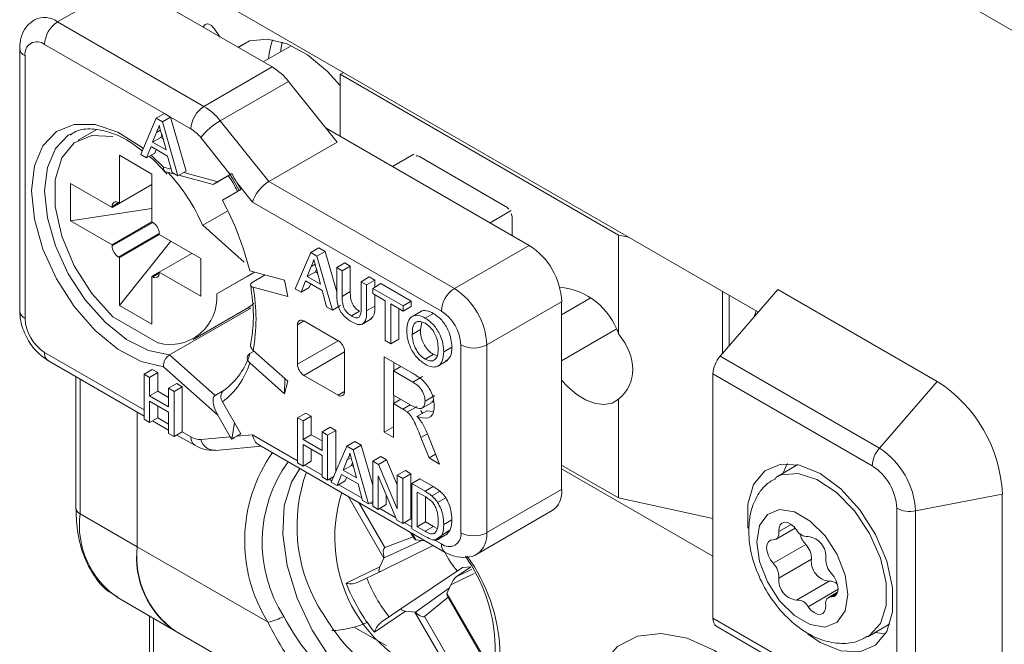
# Model space of a CAD drawing. Header units: millimetres. Extents: x 0 to 420, y 0 to 297.
# Tile 13 of 18: x 294 to 315, y 68 to 82. Entities that reach past the tile are written whole.
import ezdxf

# ---------------------------------------------------------------- set-up
doc = ezdxf.new("R2010")
doc.units = ezdxf.units.MM

msp = doc.modelspace()

# ---------------------------------------------------------------- linework, layer by layer
at = {"color": 7, "linetype": 'Continuous', "lineweight": 15}
for p, q in [((296.421, 92.679), (328.948, 73.901)), ((309.88, 75.601), (296.421, 83.37)), ((296.174, 82.737), (294.689, 81.88)), ((296.174, 82.737), (299.356, 80.901)), ((294.689, 81.88), (297.871, 80.043)), ((297.884, 81.808), (297.855, 81.767)), ((298.227, 81.552), (298.085, 81.745)), ((297.011, 79.887), (294.406, 81.39)), ((298.618, 81.326), (298.859, 81.466)), ((299.77, 81.364), (299.162, 81.013)), ((293.865, 81.309), (293.865, 75.593)), ((293.982, 81.145), (293.982, 75.43)), ((297.871, 80.043), (299.356, 80.901)), ((300.834, 80.741), (300.905, 80.782)), ((306.887, 77.247), (300.834, 80.741)), ((300.834, 80.741), (300.834, 79.394)), ((299.709, 80.587), (298.225, 79.73)), ((299.709, 80.587), (300.77, 79.268)), ((296.834, 79.785), (297.011, 79.887)), ((297.146, 79.809), (297.011, 79.887)), ((296.834, 79.785), (296.497, 78.999)), ((296.969, 79.707), (296.834, 79.785)), ((296.969, 79.707), (297.146, 79.809)), ((297.306, 78.533), (296.969, 79.707)), ((297.482, 78.635), (297.146, 79.809)), ((297.588, 79.553), (297.146, 79.809)), ((298.225, 79.73), (299.285, 78.41)), ((295.524, 79.534), (295.136, 79.31)), ((296.756, 79.264), (296.839, 79.474)), ((304.942, 77.022), (300.525, 79.572)), ((296.756, 79.264), (296.933, 79.366)), ((297.046, 79.097), (296.756, 79.264)), ((296.933, 79.366), (296.957, 79.426)), ((296.981, 79.339), (296.933, 79.366)), ((296.959, 79.418), (297.046, 79.097)), ((298.444, 78.564), (297.8, 79.365)), ((300.77, 79.268), (299.285, 78.41)), ((296.497, 78.999), (296.624, 78.926)), ((296.624, 78.926), (296.72, 79.172)), ((296.624, 78.926), (296.801, 79.028)), ((296.72, 79.172), (297.082, 78.963)), ((296.801, 79.028), (296.832, 79.108)), ((302.432, 79.002), (301.972, 78.737)), ((296.033, 78.982), (296.74, 78.573)), ((296.033, 78.982), (296.033, 77.941)), ((297.082, 78.963), (297.179, 78.606)), ((304.429, 77.869), (302.556, 78.951)), ((296.74, 78.573), (296.74, 77.532)), ((296.906, 78.741), (297.073, 78.57)), ((297.041, 78.622), (297.247, 78.567)), ((297.179, 78.606), (297.306, 78.533)), ((297.306, 78.533), (297.482, 78.635)), ((298.475, 78.582), (298.113, 78.373)), ((295.873, 77.849), (294.972, 78.369)), ((294.972, 78.369), (294.972, 77.553)), ((297.327, 78.545), (298.068, 78.347)), ((298.171, 78.406), (298.444, 78.564)), ((298.584, 78.39), (298.674, 78.235)), ((298.927, 77.964), (298.584, 78.39)), ((299.285, 78.41), (303.316, 76.084)), ((295.873, 77.849), (296.74, 78.349)), ((296.74, 78.349), (296.033, 77.941)), ((298.271, 78.002), (298.674, 78.235)), ((296.015, 77.951), (296.033, 77.941)), ((303.033, 75.594), (298.927, 77.964)), ((294.972, 77.553), (296.74, 77.826)), ((295.873, 77.849), (295.873, 77.869)), ((298.389, 77.773), (297.844, 77.458)), ((304.553, 77.778), (304.094, 77.512)), ((295.873, 77.032), (294.972, 77.553)), ((295.873, 77.032), (296.74, 77.532)), ((296.74, 77.532), (296.757, 77.522)), ((304.571, 77.237), (304.571, 77.624)), ((298.745, 76.659), (297.844, 77.458)), ((296.033, 76.757), (296.899, 77.257)), ((296.033, 75.716), (297.153, 77.11)), ((296.899, 77.277), (296.899, 77.257)), ((297.8, 76.736), (296.899, 77.257)), ((307.113, 77.198), (306.887, 77.247)), ((306.887, 75.096), (306.887, 77.247)), ((295.873, 77.012), (295.873, 77.032)), ((299.857, 76.08), (300.194, 76.865)), ((300.194, 76.865), (300.371, 76.967)), ((300.194, 76.865), (300.329, 76.787)), ((300.329, 76.787), (300.506, 76.889)), ((300.371, 76.967), (300.506, 76.889)), ((300.506, 76.889), (300.757, 76.015)), ((303.316, 76.084), (304.942, 77.022)), ((296.033, 76.757), (296.015, 76.767)), ((296.033, 76.757), (296.033, 75.716)), ((297.606, 76.849), (296.899, 76.44)), ((297.8, 76.736), (297.8, 75.92)), ((300.329, 76.787), (300.666, 75.613)), ((296.74, 76.348), (296.899, 76.44)), ((296.899, 76.44), (296.899, 76.42)), ((297.8, 75.92), (296.899, 76.44)), ((298.856, 76.376), (298.97, 76.442)), ((298.866, 76.47), (299.621, 76.268)), ((300.204, 76.566), (300.117, 76.344)), ((300.117, 76.344), (300.294, 76.447)), ((300.204, 76.566), (300.288, 76.614)), ((300.317, 76.507), (300.294, 76.447)), ((300.294, 76.447), (300.341, 76.419)), ((300.406, 76.177), (300.324, 76.482)), ((300.757, 76.54), (300.933, 76.642)), ((300.757, 75.977), (300.757, 76.54)), ((300.757, 76.54), (300.876, 76.471)), ((300.876, 76.471), (301.053, 76.573)), ((300.876, 76.471), (300.876, 75.914)), ((300.933, 76.642), (301.053, 76.573)), ((301.053, 76.573), (301.053, 76.016)), ((296.74, 76.348), (296.74, 75.307)), ((296.757, 76.338), (296.74, 76.348)), ((298.856, 76.376), (298.148, 75.968)), ((298.148, 75.968), (298.808, 76.349)), ((299.202, 76.38), (298.944, 76.231)), ((299.621, 76.268), (299.694, 75.91)), ((300.081, 76.252), (299.984, 76.006)), ((300.442, 76.043), (300.081, 76.252)), ((300.117, 76.344), (300.406, 76.177)), ((301.29, 76.233), (301.466, 76.335)), ((301.29, 76.233), (301.409, 76.164)), ((301.29, 75.675), (301.29, 76.233)), ((301.409, 76.164), (301.586, 76.266)), ((301.466, 76.335), (301.586, 76.266)), ((301.586, 76.266), (301.586, 76.115)), ((298.939, 76.112), (299.694, 75.91)), ((299.984, 76.006), (299.857, 76.08)), ((299.984, 76.006), (300.161, 76.109)), ((300.192, 76.188), (300.161, 76.109)), ((300.539, 75.686), (300.442, 76.043)), ((300.876, 75.914), (301.053, 76.016)), ((301.409, 76.164), (301.409, 75.6)), ((301.54, 76.088), (301.717, 76.19)), ((301.54, 76.088), (302.203, 75.705)), ((301.54, 75.975), (301.54, 76.088)), ((301.717, 76.19), (302.38, 75.807)), ((309.094, 74.611), (310.351, 76.063)), ((309.149, 74.675), (309.149, 76.022)), ((313.816, 74.063), (310.351, 76.063)), ((301.812, 75.818), (301.54, 75.975)), ((301.586, 75.949), (301.586, 75.702)), ((301.812, 74.951), (301.812, 75.818)), ((302.203, 75.705), (302.38, 75.807)), ((302.38, 75.807), (302.38, 75.694)), ((305.649, 75.798), (304.023, 74.859)), ((306.272, 75.871), (305.649, 75.512)), ((305.649, 71.715), (305.649, 75.798)), ((309.291, 75.941), (309.291, 74.839)), ((296.033, 75.716), (296.74, 75.307)), ((298.888, 75.66), (297.12, 74.64)), ((297.636, 74.979), (298.838, 75.673)), ((298.823, 75.665), (298.888, 75.66)), ((300.666, 75.613), (300.539, 75.686)), ((300.666, 75.613), (300.843, 75.715)), ((301.076, 75.489), (301.252, 75.591)), ((301.409, 75.6), (301.586, 75.702)), ((302.203, 75.592), (301.931, 75.749)), ((301.931, 75.749), (301.931, 74.882)), ((302.108, 75.647), (302.108, 74.984)), ((302.203, 75.705), (302.203, 75.592)), ((302.203, 75.592), (302.38, 75.694)), ((302.598, 75.591), (302.377, 75.463)), ((309.88, 75.601), (309.833, 75.465)), ((309.927, 75.573), (309.88, 75.601)), ((295.891, 75.471), (296.881, 74.899)), ((300.045, 75.379), (300.788, 74.95)), ((301.304, 75.304), (301.525, 75.432)), ((302.683, 75.441), (302.859, 75.543)), ((299.904, 74.44), (299.904, 75.297)), ((302.399, 75.088), (302.576, 75.19)), ((302.608, 75.35), (302.576, 75.19)), ((306.834, 75.198), (305.649, 74.514)), ((301.931, 74.882), (301.812, 74.951)), ((301.931, 74.882), (302.108, 74.984)), ((298.871, 74.669), (298.96, 74.721)), ((298.939, 74.739), (299.694, 74.07)), ((303.085, 74.705), (303.261, 74.807)), ((303.457, 70.776), (303.457, 74.859)), ((304.023, 74.859), (304.023, 70.776)), ((294.489, 74.512), (296.57, 73.311)), ((297.12, 74.64), (298.113, 73.76)), ((300.929, 74.706), (300.929, 73.848)), ((301.791, 74.596), (302.404, 74.242)), ((301.791, 72.963), (301.791, 74.596)), ((302.682, 74.55), (302.858, 74.652)), ((302.858, 74.652), (302.942, 74.627)), ((302.943, 74.388), (303.164, 74.516)), ((303.121, 74.521), (303.139, 74.511)), ((309.094, 74.611), (312.558, 72.611)), ((296.57, 74.222), (296.746, 74.324)), ((296.866, 74.255), (296.746, 74.324)), ((298.171, 73.332), (296.991, 74.379)), ((298.866, 74.466), (299.621, 73.797)), ((302.153, 74.387), (301.99, 74.293)), ((301.99, 74.293), (301.99, 73.769)), ((302.412, 74.049), (301.99, 74.293)), ((302.003, 74.3), (302.003, 74.474)), ((295.089, 74.165), (295.089, 71.31)), ((296.57, 74.222), (296.57, 73.242)), ((296.689, 74.153), (296.57, 74.222)), ((296.689, 74.153), (296.866, 74.255)), ((296.689, 73.751), (296.689, 74.153)), ((296.866, 73.853), (296.866, 74.255)), ((299.621, 73.797), (299.629, 74.128)), ((300.788, 73.767), (300.045, 74.195)), ((302.624, 74.172), (302.412, 74.049)), ((312.402, 72.228), (308.937, 74.228)), ((308.937, 68.917), (308.937, 74.228)), ((297.103, 73.914), (297.279, 74.016)), ((297.222, 73.845), (297.103, 73.914)), ((297.103, 73.914), (297.103, 73.512)), ((297.222, 73.845), (297.399, 73.947)), ((297.399, 73.947), (297.279, 74.016)), ((297.399, 72.967), (297.399, 73.947)), ((298.313, 73.875), (298.113, 73.76)), ((299.621, 73.797), (299.694, 74.07)), ((313.816, 74.063), (312.558, 72.611)), ((296.689, 73.751), (296.866, 73.853)), ((297.103, 73.512), (296.689, 73.751)), ((297.103, 73.716), (296.866, 73.853)), ((297.222, 72.865), (297.222, 73.845)), ((301.99, 73.769), (302.369, 73.55)), ((302.153, 73.675), (301.99, 73.581)), ((302.003, 73.588), (302.003, 73.762)), ((302.891, 73.76), (302.679, 73.638)), ((302.825, 73.612), (302.861, 73.649)), ((306.887, 71.531), (306.887, 73.682)), ((296.689, 73.637), (297.103, 73.399)), ((296.689, 73.173), (296.689, 73.637)), ((296.866, 73.275), (296.866, 73.535)), ((298.271, 73.62), (298.674, 72.923)), ((302.194, 73.463), (301.99, 73.581)), ((301.99, 73.581), (301.99, 72.848)), ((302.505, 73.521), (302.293, 73.398)), ((302.589, 73.47), (302.854, 73.623)), ((296.421, 70.469), (296.421, 73.396)), ((296.57, 73.242), (296.689, 73.173)), ((296.689, 73.173), (296.866, 73.275)), ((297.103, 73.399), (297.103, 72.934)), ((298.171, 73.332), (298.444, 72.859)), ((299.908, 73.274), (300.085, 73.376)), ((299.908, 72.294), (299.908, 73.274)), ((299.908, 73.274), (300.028, 73.205)), ((300.028, 73.205), (300.204, 73.307)), ((300.085, 73.376), (300.204, 73.307)), ((300.204, 73.307), (300.204, 72.905)), ((302.716, 73.428), (302.503, 73.305)), ((302.855, 73.408), (302.716, 73.428)), ((296.749, 73.207), (297.103, 73.003)), ((298.475, 72.812), (298.533, 73.168)), ((300.028, 73.205), (300.028, 72.803)), ((300.441, 72.966), (300.618, 73.069)), ((300.618, 73.069), (300.738, 72.999)), ((301.99, 73.078), (301.791, 72.963)), ((297.103, 72.934), (297.222, 72.865)), ((297.222, 72.865), (297.399, 72.967)), ((297.282, 72.899), (297.671, 72.675)), ((297.399, 72.967), (297.588, 72.858)), ((297.8, 72.801), (298.444, 72.859)), ((298.584, 72.871), (298.674, 72.923)), ((298.584, 72.871), (298.927, 72.902)), ((300.028, 72.803), (300.204, 72.905)), ((300.028, 72.803), (300.441, 72.564)), ((300.204, 72.905), (300.441, 72.769)), ((300.441, 72.564), (300.441, 72.966)), ((300.441, 72.966), (300.561, 72.897)), ((300.561, 72.897), (300.738, 72.999)), ((300.561, 72.897), (300.561, 71.918)), ((300.738, 72.999), (300.738, 72.098)), ((301.99, 72.848), (301.791, 72.963)), ((302.766, 72.4), (302.59, 72.847)), ((302.762, 72.853), (302.994, 72.268)), ((298.119, 72.566), (299.119, 72.655)), ((299.063, 72.688), (303.116, 70.348)), ((300.441, 72.451), (300.028, 72.69)), ((300.028, 72.69), (300.028, 72.225)), ((300.204, 72.588), (300.204, 72.327)), ((300.64, 71.871), (300.977, 72.657)), ((300.977, 72.657), (301.154, 72.759)), ((300.977, 72.657), (301.112, 72.579)), ((301.112, 72.579), (301.289, 72.681)), ((301.112, 72.579), (301.449, 71.405)), ((301.154, 72.759), (301.289, 72.681)), ((301.289, 72.681), (301.54, 71.807)), ((300.441, 71.987), (300.441, 72.451)), ((300.987, 72.357), (301.071, 72.406)), ((301.54, 72.332), (301.717, 72.434)), ((301.717, 72.434), (301.843, 72.361)), ((302.909, 72.483), (302.766, 72.4)), ((302.994, 72.268), (302.766, 72.4)), ((300.028, 72.225), (299.908, 72.294)), ((300.028, 72.225), (300.204, 72.327)), ((300.987, 72.357), (300.9, 72.136)), ((300.9, 72.136), (301.077, 72.238)), ((301.101, 72.299), (301.077, 72.238)), ((301.077, 72.238), (301.124, 72.211)), ((301.19, 71.969), (301.107, 72.274)), ((301.54, 71.352), (301.54, 72.332)), ((301.54, 72.332), (301.666, 72.259)), ((301.666, 72.259), (301.843, 72.361)), ((301.666, 72.259), (302.073, 71.293)), ((301.843, 72.361), (302.073, 71.815)), ((305.649, 72.246), (306.887, 71.531)), ((305.649, 72.164), (308.937, 70.266)), ((310.786, 72.255), (310.306, 71.978)), ((300.561, 71.918), (300.441, 71.987)), ((300.561, 71.918), (300.693, 71.994)), ((300.864, 72.044), (300.767, 71.798)), ((301.226, 71.835), (300.864, 72.044)), ((300.9, 72.136), (301.19, 71.969)), ((300.975, 71.98), (300.944, 71.9)), ((302.066, 71.049), (301.659, 72.014)), ((301.659, 72.014), (301.659, 71.283)), ((302.073, 72.024), (302.25, 72.126)), ((302.073, 72.024), (302.193, 71.955)), ((302.073, 71.293), (302.073, 72.024)), ((302.193, 71.955), (302.369, 72.057)), ((302.193, 71.955), (302.193, 70.976)), ((302.25, 72.126), (302.369, 72.057)), ((302.369, 72.057), (302.369, 71.078)), ((302.388, 71.842), (302.565, 71.944)), ((302.565, 71.944), (302.855, 71.777)), ((300.767, 71.798), (300.64, 71.871)), ((300.767, 71.798), (300.944, 71.9)), ((301.322, 71.478), (301.226, 71.835)), ((302.388, 70.862), (302.388, 71.842)), ((302.388, 71.842), (302.678, 71.675)), ((302.678, 71.675), (302.855, 71.777)), ((301.836, 71.594), (301.836, 71.385)), ((302.68, 71.561), (302.508, 71.66)), ((302.508, 71.66), (302.508, 70.906)), ((302.685, 71.558), (302.685, 71.009)), ((302.828, 71.574), (303.005, 71.676)), ((302.952, 71.433), (303.129, 71.535)), ((304.023, 70.776), (305.649, 71.715)), ((308.937, 71.087), (306.887, 71.531)), ((315.23, 71.614), (313.344, 71.251)), ((315.23, 71.614), (315.23, 67.531)), ((301.449, 71.405), (301.322, 71.478)), ((301.449, 71.405), (301.54, 71.457)), ((301.659, 71.283), (301.54, 71.352)), ((301.659, 71.283), (301.836, 71.385)), ((312.934, 67.224), (312.934, 71.306)), ((295.177, 71.187), (296.421, 70.469)), ((302.193, 70.976), (302.369, 71.078)), ((303.816, 70.318), (305.442, 71.257)), ((313.344, 71.251), (313.344, 67.168)), ((302.193, 70.976), (302.066, 71.049)), ((302.508, 70.906), (302.685, 71.009)), ((302.508, 70.906), (302.683, 70.805)), ((302.683, 70.805), (302.86, 70.908)), ((302.685, 71.009), (302.86, 70.908)), ((302.86, 70.908), (302.944, 70.87)), ((303.085, 70.956), (303.261, 71.058)), ((310.312, 70.636), (310.726, 70.875)), ((301.805, 70.451), (302.421, 70.684)), ((302.363, 70.783), (302.407, 70.706)), ((302.692, 70.687), (302.388, 70.862)), ((303.208, 70.831), (302.894, 70.616)), ((302.945, 70.619), (303.166, 70.747)), ((296.421, 70.469), (299.264, 68.828)), ((302.856, 70.498), (301.712, 69.934)), ((302.61, 70.609), (301.786, 70.23)), ((302.476, 70.622), (302.676, 70.602)), ((310.955, 70.519), (310.248, 70.111)), ((301.696, 70.03), (301.782, 70.221)), ((300.962, 69.677), (301.696, 70.03)), ((303.496, 70.016), (302.174, 69.134)), ((303.673, 70.034), (303.356, 69.816)), ((303.496, 70.016), (303.674, 70.035)), ((311.08, 70.197), (310.373, 69.789)), ((301.712, 69.934), (301.222, 69.698)), ((303.356, 69.816), (303.699, 69.981)), ((303.238, 69.643), (303.153, 69.451)), ((311.464, 69.72), (310.757, 69.312)), ((303.207, 69.574), (302.468, 69.05)), ((303.178, 69.372), (302.668, 68.955)), ((303.153, 69.451), (304.019, 67.95)), ((311.65, 69.48), (311.451, 69.366)), ((296.006, 69.356), (297.25, 68.637)), ((303.19, 69.349), (304.003, 67.941)), ((296.687, 68.962), (296.687, 60.126)), ((302.25, 69.072), (301.577, 68.612)), ((301.725, 68.827), (302.174, 69.134)), ((302.458, 69.05), (302.25, 69.072)), ((303.325, 67.549), (302.458, 69.05)), ((302.668, 68.955), (303.442, 67.616)), ((308.937, 68.917), (312.402, 66.916)), ((309.02, 68.733), (312.485, 66.733)), ((312.306, 68.514), (312.786, 68.791)), ((297.25, 68.637), (329.777, 49.86)), ((312.462, 68.604), (312.692, 68.58))]:
    msp.add_line(p, q, dxfattribs=at)
at = {"color": 8, "linetype": 'Continuous', "lineweight": 15}
for p, q in [((297.934, 81.837), (297.884, 81.808)), ((298.617, 81.327), (298.853, 81.464)), ((296.839, 79.474), (296.926, 79.524)), ((296.725, 78.985), (296.991, 78.723)), ((296.991, 78.723), (297.159, 78.677)), ((297.431, 78.605), (298.171, 78.406)), ((296.015, 77.951), (295.873, 77.869)), ((295.873, 77.012), (296.757, 77.522)), ((296.899, 77.277), (296.015, 76.767)), ((298.969, 76.442), (298.808, 76.349)), ((296.757, 76.338), (296.899, 76.42)), ((300.045, 75.379), (299.904, 75.297)), ((299.904, 74.44), (300.788, 74.95)), ((294.406, 74.695), (296.57, 73.446)), ((300.929, 74.705), (300.045, 74.195)), ((295.177, 74.114), (295.177, 71.187)), ((300.788, 73.767), (300.929, 73.848)), ((302.358, 73.557), (302.194, 73.463)), ((296.866, 73.275), (297.103, 73.138)), ((298.927, 72.902), (299.908, 72.335)), ((302.73, 72.928), (302.59, 72.847)), ((300.063, 72.246), (300.441, 72.027)), ((300.596, 71.938), (300.654, 71.904)), ((300.803, 71.819), (301.309, 71.526)), ((301.782, 70.221), (301.005, 71.566)), ((301.239, 71.432), (301.805, 70.451)), ((301.485, 71.425), (301.54, 71.393)), ((301.695, 71.304), (302.043, 71.102)), ((302.228, 70.996), (302.388, 70.903)), ((310.64, 70.954), (310.373, 70.8)), ((302.394, 70.764), (302.476, 70.622)), ((302.871, 70.625), (303.033, 70.531)), ((303.743, 69.885), (303.238, 69.643)), ((311.659, 69.544), (311.007, 69.167)), ((311.639, 69.451), (311.515, 69.379)), ((296.775, 68.912), (296.775, 59.974)), ((301.14, 68.724), (301.833, 68.324))]:
    msp.add_line(p, q, dxfattribs=at)
at = {"color": 7, "linetype": 'Continuous', "lineweight": 15, "flags": 128}
for points in [[(297.884, 81.808), (297.901, 81.825), (297.922, 81.835), (297.947, 81.838), (297.974, 81.833), (298.003, 81.82), (298.032, 81.801), (298.059, 81.775), (298.085, 81.745)], [(300.834, 80.496), (300.557, 80.801), (300.124, 81.162), (299.68, 81.403), (299.253, 81.507), (298.87, 81.469), (298.606, 81.334)], [(299.54, 81.231), (299.546, 81.279), (299.573, 81.441)], [(295.891, 79.39), (295.432, 79.414), (295.051, 79.253), (294.779, 78.922), (294.636, 78.446), (294.636, 77.864), (294.779, 77.223), (295.051, 76.577), (295.432, 75.976), (295.891, 75.471)], [(298.838, 75.673), (298.923, 75.73), (298.955, 75.755)], [(305.649, 74.091), (305.782, 73.947), (305.981, 73.778), (306.185, 73.654), (306.386, 73.581), (306.575, 73.561), (306.744, 73.595), (306.887, 73.682)], [(299.959, 72.17), (299.774, 71.876), (299.616, 71.359), (299.584, 70.743), (299.68, 70.063), (299.897, 69.354), (300.226, 68.655), (300.647, 68.003), (301.139, 67.434), (301.674, 66.979), (302.224, 66.661), (302.759, 66.499), (303.251, 66.5), (303.672, 66.665), (304, 66.985), (304.097, 67.145)], [(311.271, 72.063), (310.822, 72.247), (310.411, 72.268), (310.068, 72.123), (309.823, 71.824), (309.696, 71.396), (309.696, 70.875)], [(310.556, 72.279), (310.531, 72.232), (310.462, 72.068)], [(310.997, 68.573), (311.271, 68.388), (311.719, 68.204), (312.131, 68.183), (312.473, 68.328), (312.718, 68.627), (312.845, 69.055), (312.845, 69.578), (312.718, 70.153), (312.473, 70.734), (312.131, 71.274), (311.719, 71.729), (311.271, 72.063), (311.271, 72.063)], [(309.892, 70.572), (309.952, 70.929), (310.123, 71.174), (310.387, 71.277), (310.71, 71.226), (311.054, 71.027), (311.377, 70.705), (311.64, 70.298), (311.812, 69.855), (311.872, 69.429), (311.812, 69.073), (311.64, 68.828), (311.377, 68.725), (311.054, 68.776), (310.71, 68.974), (310.387, 69.297), (310.123, 69.704), (309.952, 70.147), (309.892, 70.572)], [(310.757, 70.835), (310.695, 70.908), (310.627, 70.963), (310.558, 70.996), (310.493, 71.003), (310.438, 70.985), (310.398, 70.943), (310.376, 70.879), (310.373, 70.8)], [(310.373, 70.8), (310.374, 70.761), (310.37, 70.726), (310.36, 70.694), (310.346, 70.667), (310.327, 70.647), (310.304, 70.632), (310.277, 70.624), (310.248, 70.622)], [(310.248, 70.622), (310.189, 70.614), (310.143, 70.58), (310.114, 70.524), (310.104, 70.45), (310.114, 70.365), (310.143, 70.275), (310.189, 70.188), (310.248, 70.111)], [(311.515, 69.379), (311.574, 69.388), (311.62, 69.422), (311.65, 69.478), (311.66, 69.552), (311.65, 69.637), (311.62, 69.727), (311.574, 69.814), (311.515, 69.891)], [(311.39, 69.201), (311.389, 69.241), (311.394, 69.276), (311.403, 69.308), (311.418, 69.334), (311.437, 69.355), (311.46, 69.37), (311.486, 69.378), (311.515, 69.379)], [(311.007, 69.167), (311.068, 69.094), (311.137, 69.039), (311.206, 69.006), (311.271, 68.999), (311.325, 69.017), (311.365, 69.059), (311.388, 69.123), (311.39, 69.201)], [(306.688, 64.542), (306.407, 65.314), (306.246, 66.072), (306.213, 66.781), (306.309, 67.407), (306.53, 67.922), (306.865, 68.3), (307.299, 68.525), (307.811, 68.586), (308.378, 68.479), (308.973, 68.211), (309.567, 67.793), (310.134, 67.245), (310.646, 66.593), (311.08, 65.867), (311.416, 65.101), (311.636, 64.332), (311.732, 63.594), (311.699, 62.924), (311.538, 62.352), (311.257, 61.904)]]:
    msp.add_lwpolyline(points, dxfattribs=at)
at = {"color": 8, "linetype": 'Continuous', "lineweight": 15, "flags": 128}
for points in [[(296.991, 74.379), (296.505, 74.494), (295.999, 74.764), (295.504, 75.171), (295.049, 75.691), (294.663, 76.293), (294.37, 76.939), (294.186, 77.59), (294.123, 78.206), (294.186, 78.75), (294.37, 79.189), (294.663, 79.495), (295.049, 79.651), (295.504, 79.647), (295.999, 79.482), (296.505, 79.168), (296.553, 79.13)], [(294.965, 79.442), (294.921, 79.415), (294.641, 79.13), (294.466, 78.718), (294.406, 78.206), (294.466, 77.624), (294.641, 77.01), (294.921, 76.402), (295.289, 75.838), (295.72, 75.353), (296.189, 74.977), (296.665, 74.734), (297.12, 74.64)], [(298.44, 78.561), (298.49, 78.479), (298.64, 78.215)], [(310.299, 71.974), (310.424, 72.032), (310.789, 72.064), (311.2, 71.935), (311.621, 71.656), (312.013, 71.252), (312.343, 70.758), (312.58, 70.219), (312.704, 69.682), (312.704, 69.195), (312.58, 68.802), (312.343, 68.537), (312.302, 68.511)]]:
    msp.add_lwpolyline(points, dxfattribs=at)
at = {"color": 8, "linetype": 'Continuous', "lineweight": 15}
for centre, radius, start, end in [((294.399, 81.499), 0.479, 52.732, 116.102), ((294.056, 81.322), 0.192, 184.0368, 247.2629), ((294.065, 75.613), 0.201, 185.6948, 245.6253), ((294.596, 74.67), 0.192, 172.7442, 235.9436), ((297.788, 72.838), 0.201, 174.3801, 234.297), ((298.109, 72.886), 0.32, 195.3838, 271.7381), ((302.111, 70.6), 3.354, 145.1497, 211.9061), ((302.144, 70.567), 3.007, 144.3567, 212.4915), ((303.884, 70.669), 3.169, 162.0501, 259.8451), ((295.239, 71.325), 0.151, 185.6948, 245.6253), ((297.08, 70.945), 1.918, 172.7442, 235.9436), ((303.522, 70.727), 0.503, 305.8493, 5.6072), ((303.233, 70.511), 0.201, 174.3801, 234.297), ((300.51, 68.042), 3.803, 330.8652, 35.7125)]:
    msp.add_arc(centre, radius, start, end, dxfattribs=at)
at = {"color": 7, "linetype": 'Continuous', "lineweight": 15}
for centre, radius, start, end in [((295.02, 81.362), 0.615, 122.6055, 177.3945), ((294.241, 81.187), 0.262, 50.7967, 189.214), ((300.931, 80.934), 1.66, 160.3422, 174.9754), ((298.683, 79.786), 1.302, 37.9787, 58.8941), ((298.202, 79.525), 0.615, 122.6055, 177.3945), ((297.199, 78.929), 1.302, 37.9787, 58.8941), ((298.99, 78.41), 1.526, 120.1044, 141.2295), ((297.185, 78.885), 0.781, 37.9787, 58.8941), ((302.49, 78.849), 0.122, 57.4293, 91.3787), ((293.997, 75.766), 4.202, 23.7516, 42.5582), ((295.96, 77.883), 0.0873, 50.7967, 189.214), ((292.638, 74.935), 6.414, 13.8442, 28.5672), ((304.294, 77.645), 0.262, 38.7928, 58.8064), ((304.309, 77.619), 0.262, 1.1959, 21.2072), ((296.592, 77.263), 0.307, 2.6055, 57.3945), ((296.18, 77.026), 0.307, 182.6055, 237.3945), ((304.114, 75.728), 1.537, 2.6055, 57.3945), ((296.813, 76.406), 0.0873, 230.7967, 9.214), ((295.252, 75.426), 3.751, 349.453, 10.547), ((303.647, 75.566), 0.615, 122.6055, 177.3945), ((302.488, 74.789), 1.537, 2.6055, 57.3945), ((305.467, 74.623), 1.496, 18.4516, 84.7695), ((297.137, 75.882), 1.015, 255.421, 4.8774), ((302.536, 74.817), 0.922, 2.6055, 57.3945), ((294.903, 75.471), 0.922, 182.6055, 237.3945), ((299.99, 75.311), 0.0873, 50.7967, 189.214), ((300.622, 74.692), 0.307, 2.6055, 57.3945), ((303.74, 75.405), 0.615, 242.6097, 297.3903), ((297.385, 75.12), 1.553, 306.6978, 343.1009), ((309.556, 74.199), 0.619, 138.2751, 177.251), ((297.299, 74.935), 1.635, 306.471, 343.3277), ((300.211, 74.454), 0.307, 182.6055, 237.3945), ((312.16, 71.474), 3.074, 2.6055, 57.3945), ((300.843, 73.834), 0.0873, 230.7967, 9.214), ((297.785, 73.169), 0.368, 237.6507, 272.3578), ((313.02, 72.198), 0.619, 138.2751, 177.251), ((311.639, 71.173), 1.706, 2.6055, 57.3945), ((311.779, 71.254), 1.157, 2.6055, 57.3945), ((303.4, 70.913), 3.505, 160.3852, 209.6837), ((305.173, 71.654), 0.48, 304.0564, 7.2558), ((313.218, 71.857), 0.619, 242.7526, 281.7236), ((303.199, 70.734), 0.262, 230.7967, 9.214), ((303.74, 71.322), 0.615, 242.6097, 297.3903), ((310.996, 70.96), 0.27, 207.7051, 272.3003), ((311.379, 70.906), 0.574, 195.0272, 222.3934), ((310.96, 70.26), 0.433, 353.7606, 83.8285), ((298.324, 70.226), 1.918, 172.7442, 235.9436), ((298.381, 70.252), 1.972, 173.7012, 234.9867), ((310.631, 70.208), 0.45, 358.6064, 43.805), ((304.849, 71.211), 1.942, 206.2344, 220.9217), ((300.689, 68.233), 3.513, 331.3398, 35.309), ((309.923, 69.8), 0.45, 358.6064, 43.805), ((311.51, 70.15), 0.433, 173.7606, 263.8285), ((311.84, 70.202), 0.45, 178.6064, 223.805), ((304.895, 71.238), 4.231, 201.6451, 218.3549), ((304.649, 71.096), 3.493, 201.9603, 218.0397), ((310.803, 69.742), 0.433, 173.7606, 263.8285), ((311.489, 69.508), 0.213, 42.7681, 96.8306), ((310.768, 69.042), 0.27, 27.7051, 92.3003), ((298.817, 70.606), 1.834, 284.1064, 295.5482), ((309.137, 68.897), 0.2, 174.2401, 234.4477)]:
    msp.add_arc(centre, radius, start, end, dxfattribs=at)
for centre, major_axis, ratio, start_param, end_param in [((298.727, 78.727), (0.351, 0.202), 0.000067, 2.375159, 2.50964), ((297.921, 79.731), (-1.017, 1.894), 0.031983, 2.205361, 2.339841), ((298.313, 78.488), (0.245, 0.141), 0.000066, 2.186238, 3.757034), ((299.209, 78.128), (0.264, 0.308), 0.410799, 0.862075, 2.432871), ((305.755, 74.634), (1.355, -0.68), 0.716118, 5.961172, 7.295065), ((298.313, 73.413), (-0.2, 0.346), 0.408237, 6.283162, 7.853959), ((298.727, 73.022), (-0.207, 0.359), 0.788654, 1.570698, 1.705179), ((297.921, 72.95), (1.014, 0.321), 0.315819, 5.187833, 5.322314), ((299.209, 73.065), (0.088, 0.4), 0.697911, 2.138832, 2.924312), ((302.574, 70.617), (0.183, -0.172), 0.285475, 3.89715, 4.381089), ((301.879, 70.216), (-0.073, 0.236), 0.347711, 0.021806, 1.405082), ((302.553, 70.653), (0.104, 0.019), 0.245623, 3.713293, 3.844872), ((301.858, 70.252), (0.0776, 0.0651), 0.396313, 2.324667, 2.456247), ((301.78, 70.077), (0.096, 0.146), 0.288739, 2.079629, 3.598065), ((303.296, 69.677), (0.08, 0.144), 0.219984, 0.413645, 1.932081), ((303.218, 69.502), (0.0684, 0.0807), 0.24574, 2.438266, 2.569845), ((303.197, 69.538), (-0.057, 0.244), 0.285476, 1.902053, 2.385991), ((302.332, 69.121), (0.175, 0.01), 0.288672, 2.685046, 4.203483), ((302.523, 69.101), (0.0952, 0.0346), 0.396185, 3.826907, 3.958487), ((302.502, 69.137), (-0.168, 0.181), 0.347719, 1.736474, 3.119749), ((301.566, 71.336), (1.725, 2.463), 0.627402, 3.57721, 3.924455)]:
    msp.add_ellipse(centre, major_axis=major_axis, ratio=ratio, start_param=start_param, end_param=end_param, dxfattribs=at)
for points, knots in [([(294.188, 81.928), (294.121, 81.877), (293.991, 81.779), (293.884, 81.553), (293.871, 81.391), (293.865, 81.309)], [0, 0, 0, 0, 0.341022, 0.66518, 1, 1, 1, 1]), ([(294.961, 79.42), (295, 79.448), (295.131, 79.542), (295.43, 79.571), (295.849, 79.486), (296.229, 79.314), (296.452, 79.134), (296.528, 79.073)], [0, 0, 0, 0, 0.109967, 0.374384, 0.62842, 0.873311, 1, 1, 1, 1]), ([(296.839, 79.474), (296.851, 79.504), (296.871, 79.557), (296.892, 79.609), (296.901, 79.633)], [0, 0, 0, 0, 0.560002, 1, 1, 1, 1]), ([(296.901, 79.633), (296.909, 79.593), (296.924, 79.522), (296.948, 79.45), (296.959, 79.418)], [0, 0, 0, 0, 0.559908, 1, 1, 1, 1]), ([(296.679, 78.958), (296.699, 78.943), (296.778, 78.885), (296.851, 78.803), (296.906, 78.741)], [0, 0, 0, 0, 0.254806, 1, 1, 1, 1]), ([(297.041, 78.622), (297.04, 78.622), (297.026, 78.623), (297.008, 78.641), (296.991, 78.675), (296.99, 78.706), (296.991, 78.722), (296.991, 78.723)], [0, 0, 0, 0, 0.024385, 0.355164, 0.704774, 0.98198, 1, 1, 1, 1]), ([(298.4, 78.538), (298.436, 78.489), (298.514, 78.38), (298.569, 78.258), (298.599, 78.192)], [0, 0, 0, 0, 0.456725, 1, 1, 1, 1]), ([(300.262, 76.713), (300.254, 76.683), (300.239, 76.629), (300.214, 76.585), (300.204, 76.566)], [0, 0, 0, 0, 0.559908, 1, 1, 1, 1]), ([(300.324, 76.482), (300.312, 76.525), (300.291, 76.602), (300.271, 76.679), (300.262, 76.713)], [0, 0, 0, 0, 0.560002, 1, 1, 1, 1]), ([(298.944, 76.231), (298.929, 76.221), (298.901, 76.202), (298.882, 76.171), (298.885, 76.143), (298.906, 76.123), (298.93, 76.115), (298.939, 76.112)], [0, 0, 0, 0, 0.214334, 0.428664, 0.643131, 0.857878, 1, 1, 1, 1]), ([(298.882, 76.169), (298.899, 76.055), (298.947, 75.722), (298.953, 75.271), (298.903, 74.974), (298.883, 74.855)], [0, 0, 0, 0, 0.239095, 0.6958187, 1, 1, 1, 1]), ([(301.053, 76.016), (301.053, 75.974), (301.054, 75.892), (301.085, 75.757), (301.167, 75.648), (301.224, 75.61), (301.252, 75.591)], [0, 0, 0, 0, 0.281723, 0.560127, 0.779499, 1, 1, 1, 1]), ([(301.085, 75.358), (301.031, 75.393), (300.924, 75.462), (300.797, 75.651), (300.76, 75.829), (300.758, 75.927), (300.757, 75.977)], [0, 0, 0, 0, 0.280714, 0.557891, 0.778399, 1, 1, 1, 1]), ([(300.876, 75.914), (300.877, 75.872), (300.877, 75.79), (300.908, 75.655), (300.991, 75.546), (301.047, 75.508), (301.076, 75.489)], [0, 0, 0, 0, 0.281723, 0.560127, 0.779499, 1, 1, 1, 1]), ([(293.865, 75.593), (293.869, 75.523), (293.881, 75.335), (293.998, 75.025), (294.211, 74.709), (294.399, 74.575), (294.489, 74.512)], [0, 0, 0, 0, 0.168453, 0.45079, 0.738394, 1, 1, 1, 1]), ([(301.076, 75.489), (301.1, 75.476), (301.15, 75.45), (301.223, 75.438), (301.289, 75.507), (301.289, 75.606), (301.29, 75.675)], [0, 0, 0, 0, 0.187574, 0.374198, 0.559695, 1, 1, 1, 1]), ([(301.409, 75.6), (301.408, 75.539), (301.407, 75.417), (301.335, 75.298), (301.21, 75.294), (301.127, 75.337), (301.085, 75.358)], [0, 0, 0, 0, 0.2816166, 0.5591273, 0.7790006, 1, 1, 1, 1]), ([(301.586, 75.702), (301.587, 75.639), (301.587, 75.518), (301.528, 75.454), (301.5, 75.423)], [0, 0, 0, 0, 0.5237528, 1, 1, 1, 1]), ([(302.578, 75.574), (302.581, 75.578), (302.61, 75.614), (302.713, 75.611), (302.811, 75.566), (302.859, 75.543)], [0, 0, 0, 0, 0.0465469, 0.5227833, 1, 1, 1, 1]), ([(302.28, 75.158), (302.284, 75.23), (302.292, 75.372), (302.391, 75.492), (302.533, 75.514), (302.633, 75.465), (302.683, 75.441)], [0, 0, 0, 0, 0.28058, 0.559608, 0.779578, 1, 1, 1, 1]), ([(302.683, 75.328), (302.636, 75.348), (302.54, 75.388), (302.41, 75.315), (302.403, 75.174), (302.399, 75.088)], [0, 0, 0, 0, 0.280157, 0.559673, 1, 1, 1, 1]), ([(302.683, 75.441), (302.745, 75.397), (302.87, 75.308), (303.007, 75.09), (303.075, 74.88), (303.081, 74.763), (303.085, 74.705)], [0, 0, 0, 0, 0.279616, 0.558572, 0.779078, 1, 1, 1, 1]), ([(302.859, 75.543), (302.922, 75.499), (303.047, 75.41), (303.184, 75.192), (303.251, 74.982), (303.258, 74.866), (303.261, 74.807)], [0, 0, 0, 0, 0.279616, 0.558572, 0.779078, 1, 1, 1, 1]), ([(302.682, 74.436), (302.621, 74.48), (302.498, 74.567), (302.363, 74.779), (302.292, 74.985), (302.284, 75.101), (302.28, 75.158)], [0, 0, 0, 0, 0.279586, 0.558772, 0.7793, 1, 1, 1, 1]), ([(302.576, 75.19), (302.579, 75.136), (302.585, 75.028), (302.653, 74.86), (302.751, 74.725), (302.823, 74.676), (302.858, 74.652)], [0, 0, 0, 0, 0.2806425, 0.5598846, 0.7798548, 1, 1, 1, 1]), ([(302.965, 74.775), (302.962, 74.83), (302.956, 74.94), (302.893, 75.112), (302.792, 75.252), (302.72, 75.302), (302.683, 75.328)], [0, 0, 0, 0, 0.280785, 0.560094, 0.77995, 1, 1, 1, 1]), ([(302.399, 75.088), (302.402, 75.034), (302.408, 74.926), (302.476, 74.758), (302.575, 74.623), (302.646, 74.574), (302.682, 74.55)], [0, 0, 0, 0, 0.2806425, 0.5598846, 0.7798548, 1, 1, 1, 1]), ([(298.939, 74.739), (298.926, 74.754), (298.898, 74.783), (298.881, 74.829), (298.886, 74.856), (298.888, 74.867)], [0, 0, 0, 0, 0.367585, 0.735176, 1, 1, 1, 1]), ([(302.682, 74.55), (302.728, 74.53), (302.821, 74.49), (302.918, 74.546), (302.96, 74.652), (302.963, 74.734), (302.965, 74.775)], [0, 0, 0, 0, 0.279092, 0.55817, 0.77881, 1, 1, 1, 1]), ([(303.261, 74.807), (303.257, 74.736), (303.249, 74.602), (303.174, 74.538), (303.139, 74.508)], [0, 0, 0, 0, 0.52798, 1, 1, 1, 1]), ([(297.12, 74.64), (297.105, 74.629), (297.075, 74.608), (297.036, 74.556), (297.007, 74.496), (296.992, 74.435), (296.99, 74.396), (296.991, 74.38), (296.991, 74.379)], [0, 0, 0, 0, 0.199086, 0.397985, 0.602097, 0.817827, 0.98888, 1, 1, 1, 1]), ([(298.871, 74.669), (298.856, 74.658), (298.828, 74.637), (298.809, 74.592), (298.811, 74.543), (298.833, 74.499), (298.857, 74.475), (298.866, 74.466)], [0, 0, 0, 0, 0.214334, 0.428664, 0.643131, 0.857878, 1, 1, 1, 1]), ([(303.085, 74.705), (303.079, 74.636), (303.069, 74.499), (302.97, 74.382), (302.828, 74.369), (302.731, 74.414), (302.682, 74.436)], [0, 0, 0, 0, 0.2803566, 0.5595095, 0.7796389, 1, 1, 1, 1]), ([(302.404, 74.242), (302.47, 74.203), (302.599, 74.127), (302.773, 73.938), (302.863, 73.713), (302.873, 73.59), (302.879, 73.528)], [0, 0, 0, 0, 0.281687, 0.559297, 0.779414, 1, 1, 1, 1]), ([(298.271, 73.62), (298.262, 73.64), (298.242, 73.681), (298.237, 73.747), (298.25, 73.807), (298.278, 73.851), (298.303, 73.868), (298.313, 73.875)], [0, 0, 0, 0, 0.215042, 0.430087, 0.64502, 0.859687, 1, 1, 1, 1]), ([(302.679, 73.638), (302.675, 73.683), (302.666, 73.773), (302.568, 73.948), (302.471, 74.011), (302.412, 74.049)], [0, 0, 0, 0, 0.280425, 0.559989, 1, 1, 1, 1]), ([(302.293, 73.398), (302.274, 73.412), (302.242, 73.435), (302.209, 73.454), (302.194, 73.463)], [0, 0, 0, 0, 0.559853, 1, 1, 1, 1]), ([(302.369, 73.55), (302.41, 73.528), (302.492, 73.482), (302.605, 73.463), (302.669, 73.532), (302.676, 73.603), (302.679, 73.638)], [0, 0, 0, 0, 0.281552, 0.560281, 0.779832, 1, 1, 1, 1]), ([(302.879, 73.528), (302.873, 73.467), (302.861, 73.347), (302.731, 73.234), (302.59, 73.278), (302.503, 73.305)], [0, 0, 0, 0, 0.280519, 0.56053, 1, 1, 1, 1]), ([(302.59, 72.847), (302.546, 72.955), (302.486, 73.107), (302.387, 73.302), (302.324, 73.366), (302.293, 73.398)], [0, 0, 0, 0, 0.560782, 0.780695, 1, 1, 1, 1]), ([(302.503, 73.305), (302.525, 73.28), (302.564, 73.235), (302.598, 73.184), (302.613, 73.161)], [0, 0, 0, 0, 0.560154, 1, 1, 1, 1]), ([(302.62, 73.373), (302.613, 73.389), (302.603, 73.41), (302.588, 73.426), (302.585, 73.43)], [0, 0, 0, 0, 0.785418, 1, 1, 1, 1]), ([(302.613, 73.161), (302.645, 73.105), (302.701, 73.004), (302.744, 72.899), (302.762, 72.853)], [0, 0, 0, 0, 0.559818, 1, 1, 1, 1]), ([(297.671, 72.675), (297.737, 72.641), (297.879, 72.569), (298.035, 72.567), (298.119, 72.566)], [0, 0, 0, 0, 0.465115, 1, 1, 1, 1]), ([(301.045, 72.505), (301.037, 72.475), (301.022, 72.42), (300.998, 72.377), (300.987, 72.357)], [0, 0, 0, 0, 0.5599078, 1, 1, 1, 1]), ([(301.107, 72.274), (301.096, 72.317), (301.075, 72.394), (301.054, 72.471), (301.045, 72.505)], [0, 0, 0, 0, 0.560002, 1, 1, 1, 1]), ([(310.308, 71.956), (310.235, 71.916), (310.047, 71.811), (309.853, 71.513), (309.733, 71.167), (309.721, 70.923), (309.716, 70.817)], [0, 0, 0, 0, 0.18599, 0.479118, 0.773023, 1, 1, 1, 1]), ([(302.855, 71.777), (302.883, 71.76), (302.934, 71.731), (302.983, 71.693), (303.005, 71.676)], [0, 0, 0, 0, 0.56016, 1, 1, 1, 1]), ([(302.678, 71.675), (302.707, 71.658), (302.757, 71.629), (302.807, 71.591), (302.828, 71.574)], [0, 0, 0, 0, 0.56016, 1, 1, 1, 1]), ([(302.82, 71.46), (302.794, 71.482), (302.748, 71.521), (302.701, 71.549), (302.68, 71.561)], [0, 0, 0, 0, 0.559255, 1, 1, 1, 1]), ([(302.828, 71.574), (302.854, 71.551), (302.898, 71.51), (302.935, 71.457), (302.952, 71.433)], [0, 0, 0, 0, 0.559864, 1, 1, 1, 1]), ([(303.005, 71.676), (303.03, 71.653), (303.075, 71.613), (303.112, 71.559), (303.129, 71.535)], [0, 0, 0, 0, 0.559864, 1, 1, 1, 1]), ([(303.129, 71.535), (303.154, 71.491), (303.203, 71.402), (303.252, 71.234), (303.258, 71.125), (303.261, 71.058)], [0, 0, 0, 0, 0.27977, 0.559917, 1, 1, 1, 1]), ([(295.089, 71.31), (295.092, 71.195), (295.102, 70.862), (295.206, 70.359), (295.447, 69.86), (295.721, 69.524), (295.935, 69.415), (295.999, 69.382)], [0, 0, 0, 0, 0.134776, 0.390827, 0.646281, 0.895668, 1, 1, 1, 1]), ([(302.965, 71.027), (302.961, 71.107), (302.956, 71.218), (302.888, 71.375), (302.843, 71.431), (302.82, 71.46)], [0, 0, 0, 0, 0.559188, 0.780064, 1, 1, 1, 1]), ([(302.952, 71.433), (302.977, 71.389), (303.027, 71.3), (303.075, 71.132), (303.081, 71.023), (303.085, 70.956)], [0, 0, 0, 0, 0.27977, 0.559917, 1, 1, 1, 1]), ([(303.085, 70.956), (303.08, 70.887), (303.072, 70.749), (302.985, 70.615), (302.839, 70.609), (302.741, 70.661), (302.692, 70.687)], [0, 0, 0, 0, 0.28083, 0.559957, 0.779066, 1, 1, 1, 1]), ([(302.883, 70.759), (302.912, 70.797), (302.963, 70.865), (302.964, 70.977), (302.965, 71.027)], [0, 0, 0, 0, 0.557437, 1, 1, 1, 1]), ([(303.261, 71.058), (303.258, 70.987), (303.252, 70.846), (303.179, 70.772), (303.143, 70.735)], [0, 0, 0, 0, 0.507407, 1, 1, 1, 1]), ([(302.683, 70.805), (302.724, 70.782), (302.797, 70.74), (302.857, 70.753), (302.883, 70.759)], [0, 0, 0, 0, 0.561787, 1, 1, 1, 1]), ([(309.716, 70.817), (309.72, 70.723), (309.732, 70.461), (309.847, 70.017), (310.082, 69.514), (310.409, 69.06), (310.808, 68.688), (311.239, 68.444), (311.668, 68.352), (312.031, 68.375), (312.218, 68.481), (312.291, 68.523)], [0, 0, 0, 0, 0.071576, 0.198118, 0.324511, 0.451476, 0.580722, 0.714673, 0.82718, 0.932506, 1, 1, 1, 1]), ([(303.116, 70.348), (303.182, 70.315), (303.329, 70.242), (303.57, 70.23), (303.753, 70.263), (303.815, 70.319), (303.817, 70.32)], [0, 0, 0, 0, 0.2955838, 0.658582, 0.9910624, 1, 1, 1, 1]), ([(301.222, 69.698), (301.193, 69.687), (301.119, 69.66), (301.03, 69.665), (300.978, 69.674), (300.963, 69.677), (300.962, 69.677)], [0, 0, 0, 0, 0.319118, 0.796596, 0.985618, 1, 1, 1, 1]), ([(303.212, 66.807), (302.985, 66.91), (302.557, 67.104), (301.726, 67.646), (300.912, 68.286), (300.544, 68.875), (300.355, 69.178)], [0, 0, 0, 0, 0.269283, 0.508594, 0.747163, 1, 1, 1, 1]), ([(299.608, 68.952), (299.746, 68.708), (299.992, 68.276), (300.51, 67.77), (301.005, 67.368), (301.51, 67.021), (302.119, 66.652), (302.645, 66.393), (303.077, 66.284), (303.427, 66.274), (303.641, 66.445), (303.771, 66.548)], [0, 0, 0, 0, 0.1240279, 0.2197203, 0.3189158, 0.4143633, 0.5125356, 0.688542, 0.7744941, 0.8627061, 1, 1, 1, 1]), ([(303.832, 66.191), (303.765, 66.114), (303.627, 65.958), (303.379, 65.832), (303.083, 65.792), (302.729, 65.857), (302.328, 66.01), (301.872, 66.243), (301.357, 66.56), (300.804, 66.955), (300.254, 67.429), (299.681, 68.03), (299.414, 68.54), (299.264, 68.828)], [0, 0, 0, 0, 0.069739, 0.141815, 0.227253, 0.315388, 0.400605, 0.488296, 0.581404, 0.677834, 0.77319, 0.872186, 1, 1, 1, 1]), ([(301.577, 68.612), (301.577, 68.613), (301.582, 68.628), (301.6, 68.677), (301.641, 68.756), (301.701, 68.807), (301.725, 68.827)], [0, 0, 0, 0, 0.0143822, 0.2034036, 0.6808819, 1, 1, 1, 1])]:
    msp.add_open_spline(points, degree=3, knots=knots, dxfattribs=at)

doc.saveas('drawing.dxf')
